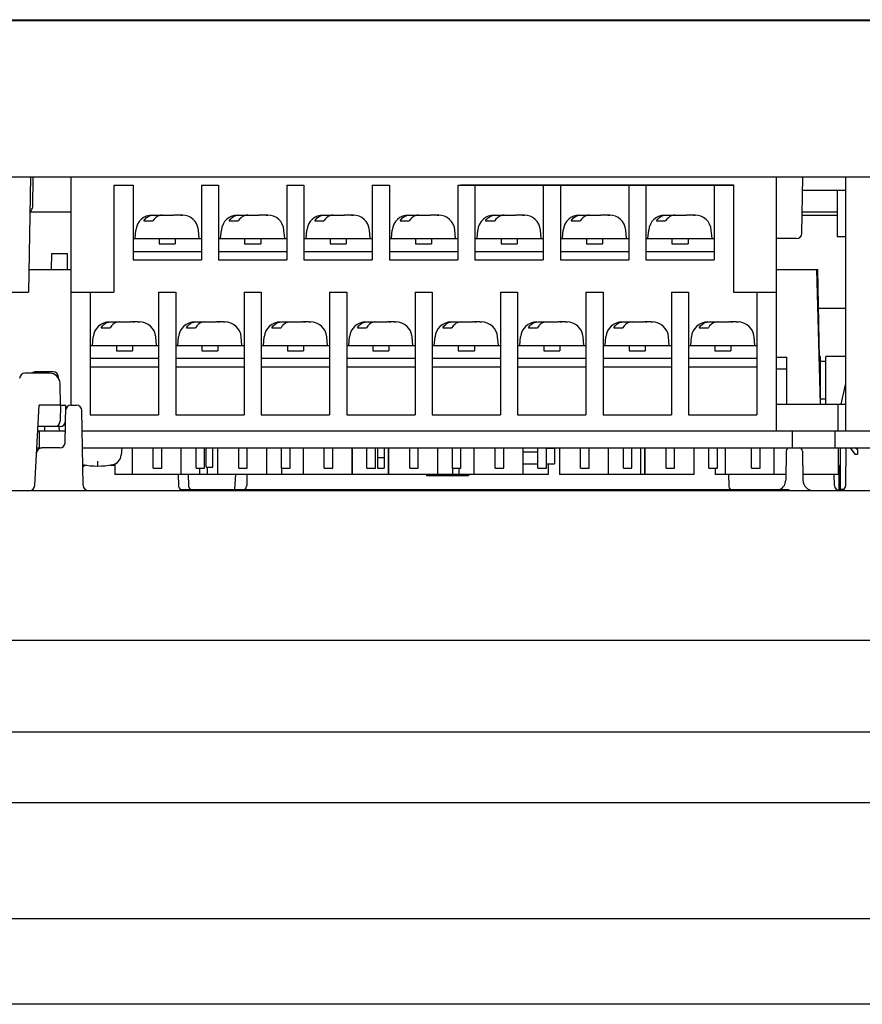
# Model space of a CAD drawing. Extents: x 31 to 410, y 34 to 287.
# Tile 9 of 34: x 98 to 106, y 88 to 97. Entities that reach past the tile are written whole.
import ezdxf

# ---------------------------------------------------------------- set-up
doc = ezdxf.new("R2010")
doc.units = 0
doc.header["$LTSCALE"] = 23.1
doc.layers.get('0').update_dxf_attribs({"linetype": 'CONTINUOUS'})
for name, color, linetype in [('ALL_AXIS', 7, 'CONTINUOUS'), ('ALL_CURVE', 7, 'CONTINUOUS'), ('ALL_FEATURES', 7, 'CONTINUOUS')]:
    doc.layers.add(name, color=color, linetype=linetype)

msp = doc.modelspace()

# ---------------------------------------------------------------- linework, layer by layer
at = {"color": 7, "linetype": 'CONTINUOUS'}
for p, q in [((105.1103, 93.6987), (105.7603, 93.6987)), ((105.6913, 93.4487), (105.6913, 93.6987)), ((99.0817, 93.2887), (99.0817, 93.0387)), ((99.5389, 93.2887), (99.5389, 93.0387)), ((99.8817, 93.2887), (99.8817, 93.0387)), ((100.3389, 93.2887), (100.3389, 93.0387)), ((100.6817, 93.2887), (100.6817, 93.0387)), ((101.1389, 93.2887), (101.1389, 93.0387)), ((101.1405, 93.2887), (101.1405, 93.0387)), ((101.4778, 93.2887), (101.4778, 93.0387)), ((101.4817, 93.2887), (101.4817, 93.0387)), ((101.9389, 93.2887), (101.9389, 93.0387)), ((102.2817, 93.2887), (102.2817, 93.0387)), ((102.7389, 93.2887), (102.7389, 93.0387)), ((103.0817, 93.2887), (103.0817, 93.0387)), ((103.5389, 93.2887), (103.5389, 93.0387)), ((103.8405, 93.2887), (103.8405, 93.0387)), ((103.8786, 93.2887), (103.8786, 93.0387)), ((103.8817, 93.2887), (103.8817, 93.0387)), ((104.3389, 93.2887), (104.3389, 93.0387)), ((104.6317, 93.2887), (104.6317, 93.0387)), ((105.0889, 93.2887), (105.0889, 93.0387)), ((105.6913, 93.2887), (105.6913, 93.0387)), ((105.8617, 93.2797), (105.85, 93.2887)), ((105.8733, 93.2718), (105.8617, 93.2797)), ((105.8733, 93.2718), (105.8733, 93.2887)), ((98.9198, 93.1415), (98.9198, 93.0387)), ((102.9753, 93.1387), (102.9753, 93.0387)), ((101.1389, 93.0387), (98.9198, 93.0387)), ((99.7119, 93.0987), (99.7119, 93.0387)), ((99.7841, 93.1087), (99.7841, 93.0387)), ((100.4801, 93.0987), (100.4801, 93.0387)), ((102.9753, 93.0387), (101.1405, 93.0387)), ((102.0803, 93.0987), (102.0803, 93.0387)), ((102.1403, 93.0987), (102.1403, 93.0387)), ((103.8786, 93.0387), (103.0817, 93.0387)), ((104.3389, 93.0387), (103.8817, 93.0387)), ((104.5403, 93.0987), (104.5403, 93.0387)), ((105.201, 93.0387), (104.5403, 93.0387)), ((105.6913, 93.0387), (105.3597, 93.0387))]:
    msp.add_line(p, q, dxfattribs=at)
at = {"layer": 'ALL_AXIS', "color": 7, "linetype": 'CONTINUOUS'}
for p, q in [((98.5103, 93.6887), (98.5103, 95.8287)), ((105.1103, 95.8287), (105.1103, 93.4487)), ((98.9103, 95.7487), (98.9103, 95.6487)), ((98.9103, 95.7487), (99.0903, 95.7487)), ((99.7303, 95.7487), (99.8903, 95.7487)), ((99.8903, 95.7487), (99.8903, 95.0487)), ((100.5303, 95.7487), (100.5303, 95.0487)), ((100.5303, 95.7487), (100.6903, 95.7487)), ((100.6903, 95.7487), (100.6903, 95.0487)), ((101.3303, 95.7487), (101.3303, 95.0487)), ((101.3303, 95.7487), (101.4903, 95.7487)), ((101.4903, 95.7487), (101.4903, 95.0487)), ((102.1303, 95.7487), (102.1303, 95.0487)), ((102.1303, 95.7487), (102.1603, 95.7487)), ((102.2903, 95.7487), (102.2903, 95.0487)), ((102.9303, 95.7487), (102.9303, 95.0487)), ((103.0903, 95.7487), (103.0903, 95.0487)), ((103.7303, 95.7487), (103.7303, 95.0487)), ((103.8903, 95.7487), (103.8903, 95.0487)), ((104.5303, 95.7487), (104.5303, 95.0487)), ((104.7103, 95.7487), (104.7103, 94.7487)), ((99.8903, 95.0487), (100.5303, 95.0487)), ((100.6903, 95.0487), (101.3303, 95.0487)), ((101.4903, 95.0487), (102.1303, 95.0487)), ((102.2903, 95.0487), (102.9303, 95.0487)), ((103.0903, 95.0487), (103.7303, 95.0487)), ((103.8903, 95.0487), (104.5303, 95.0487)), ((98.5103, 94.7487), (98.6903, 94.7487)), ((99.3303, 94.7487), (99.4903, 94.7487)), ((99.4903, 94.7487), (99.4903, 93.5987)), ((100.1303, 94.7487), (100.1303, 93.5987)), ((100.1303, 94.7487), (100.2903, 94.7487)), ((100.2903, 94.7487), (100.2903, 93.5987)), ((100.9303, 94.7487), (100.9303, 93.5987)), ((100.9303, 94.7487), (101.0903, 94.7487)), ((101.0903, 94.7487), (101.0903, 93.5987)), ((101.7303, 94.7487), (101.7303, 93.5987)), ((101.7303, 94.7487), (101.8903, 94.7487)), ((101.8903, 94.7487), (101.8903, 93.5987)), ((102.5303, 94.7487), (102.5303, 93.5987)), ((102.5303, 94.7487), (102.6903, 94.7487)), ((102.6903, 94.7487), (102.6903, 93.5987)), ((103.3303, 94.7487), (103.3303, 93.5987)), ((103.3303, 94.7487), (103.4903, 94.7487)), ((103.4903, 94.7487), (103.4903, 93.5987)), ((104.1303, 94.7487), (104.1303, 93.5987)), ((104.1303, 94.7487), (104.2903, 94.7487)), ((104.2903, 94.7487), (104.2903, 93.5987)), ((104.9303, 94.7487), (104.9303, 93.5987)), ((104.9303, 94.7487), (105.1103, 94.7487)), ((99.4903, 94.0487), (100.1303, 94.0487)), ((100.2903, 94.0487), (100.9303, 94.0487)), ((101.0903, 94.0487), (101.7303, 94.0487)), ((101.8903, 94.0487), (102.5303, 94.0487)), ((102.6903, 94.0487), (103.3303, 94.0487)), ((103.4903, 94.0487), (104.1303, 94.0487)), ((104.2903, 94.0487), (104.9303, 94.0487)), ((99.4903, 93.5987), (100.1303, 93.5987)), ((100.2903, 93.5987), (100.9303, 93.5987)), ((101.0903, 93.5987), (101.7303, 93.5987)), ((101.8903, 93.5987), (102.5303, 93.5987)), ((102.6903, 93.5987), (103.3303, 93.5987)), ((103.4903, 93.5987), (104.1303, 93.5987)), ((104.2903, 93.5987), (104.9303, 93.5987)), ((98.1978, 93.4487), (98.4561, 93.4487)), ((98.2103, 93.4487), (98.2103, 93.2887)), ((98.6145, 93.4487), (108.3701, 93.4487)), ((105.2603, 93.4487), (105.2603, 93.2887)), ((105.6603, 93.4487), (105.6603, 93.2887)), ((98.1894, 93.2887), (98.2368, 93.2887)), ((98.6173, 93.2887), (108.3673, 93.2887)), ((98.9853, 93.2887), (98.9795, 93.222)), ((105.8033, 93.2887), (105.8483, 93.2287))]:
    msp.add_line(p, q, dxfattribs=at)
at = {"layer": 'ALL_AXIS', "color": 3, "linetype": 'CONTINUOUS'}
for p, q in [((105.5066, 94.5987), (105.7603, 94.5987)), ((105.5763, 94.0987), (105.5263, 94.0987)), ((105.5263, 93.7487), (105.5763, 93.7487))]:
    msp.add_line(p, q, dxfattribs=at)
at = {"layer": 'ALL_AXIS', "color": 7, "linetype": 'CONTINUOUS'}
for centre, radius, start, end in [((98.8799, 93.2307), 0.1, 281.49274, 355), ((98.7603, 93.8187), 0.7, 258.50726, 281.49274)]:
    msp.add_arc(centre, radius, start, end, dxfattribs=at)
at = {"layer": 'ALL_CURVE', "color": 40, "linetype": 'CONTINUOUS'}
msp.add_line((98.7603, 93.1187), (98.7603, 93.1651), dxfattribs=at)
for centre, radius, start, end in [((98.7603, 93.8187), 0.7, 258.50726, 281.49274), ((98.8799, 93.2307), 0.1, 281.49274, 318.98493)]:
    msp.add_arc(centre, radius, start, end, dxfattribs=at)
at = {"layer": 'ALL_FEATURES', "color": 7, "linetype": 'CONTINUOUS'}
for p, q in [((113.3803, 97.2887), (63.2803, 97.2887)), ((91.5582, 97.2987), (109.3958, 97.2987)), ((63.0703, 95.8287), (113.5903, 95.8287)), ((98.1317, 95.8287), (98.1128, 94.7487)), ((98.1512, 95.5478), (98.1561, 95.8287)), ((105.3506, 95.2978), (105.3599, 95.8287)), ((105.7603, 95.8287), (105.7603, 93.4487)), ((98.9103, 95.7487), (99.0903, 95.7487)), ((99.0903, 95.7487), (99.0903, 95.0487)), ((99.7303, 95.7487), (99.7303, 95.0487)), ((102.1603, 95.7537), (102.1603, 95.7487)), ((102.1603, 95.7537), (104.7103, 95.7537)), ((102.1603, 95.7487), (104.7103, 95.7487)), ((104.7103, 95.7537), (104.7103, 95.7487)), ((98.9103, 95.6487), (98.9103, 94.7487)), ((105.7603, 95.6987), (105.3576, 95.6987)), ((105.6803, 95.6987), (105.6803, 95.2687)), ((98.1259, 95.4987), (98.5103, 95.4987)), ((99.2787, 95.4687), (99.3349, 95.4687)), ((99.3349, 95.4687), (99.3349, 95.4638)), ((99.3349, 95.4672), (99.3418, 95.4683)), ((99.3418, 95.4683), (99.3503, 95.4687)), ((99.3503, 95.4687), (99.4704, 95.4687)), ((99.4857, 95.4687), (99.4857, 95.467)), ((99.5364, 95.4687), (99.4857, 95.4687)), ((99.5363, 95.4677), (99.5203, 95.4687)), ((99.5533, 95.467), (99.5363, 95.4677)), ((99.5484, 95.4687), (99.55, 95.4687)), ((100.0787, 95.4687), (100.1349, 95.4687)), ((100.1349, 95.4687), (100.1349, 95.4638)), ((100.1349, 95.4672), (100.1418, 95.4683)), ((100.1418, 95.4683), (100.1503, 95.4687)), ((100.1503, 95.4687), (100.2704, 95.4687)), ((100.2857, 95.4687), (100.2857, 95.467)), ((100.3364, 95.4687), (100.2857, 95.4687)), ((100.3363, 95.4677), (100.3203, 95.4687)), ((100.3533, 95.467), (100.3363, 95.4677)), ((100.3484, 95.4687), (100.35, 95.4687)), ((100.8787, 95.4687), (100.9349, 95.4687)), ((100.9349, 95.4687), (100.9349, 95.4638)), ((100.9349, 95.4672), (100.9418, 95.4683)), ((100.9418, 95.4683), (100.9503, 95.4687)), ((100.9503, 95.4687), (101.0704, 95.4687)), ((101.0857, 95.4687), (101.0857, 95.467)), ((101.1364, 95.4687), (101.0857, 95.4687)), ((101.1363, 95.4677), (101.1203, 95.4687)), ((101.1533, 95.467), (101.1363, 95.4677)), ((101.1484, 95.4687), (101.15, 95.4687)), ((101.6787, 95.4687), (101.7349, 95.4687)), ((101.7349, 95.4687), (101.7349, 95.4638)), ((101.7349, 95.4672), (101.7418, 95.4683)), ((101.7418, 95.4683), (101.7503, 95.4687)), ((101.7503, 95.4687), (101.8704, 95.4687)), ((101.8857, 95.4687), (101.8857, 95.467)), ((101.9364, 95.4687), (101.8857, 95.4687)), ((101.9363, 95.4677), (101.9203, 95.4687)), ((101.9533, 95.467), (101.9363, 95.4677)), ((101.9484, 95.4687), (101.95, 95.4687)), ((102.4787, 95.4687), (102.5349, 95.4687)), ((102.5349, 95.4687), (102.5349, 95.4638)), ((102.5349, 95.4672), (102.5418, 95.4683)), ((102.5418, 95.4683), (102.5503, 95.4687)), ((102.5503, 95.4687), (102.6704, 95.4687)), ((102.6857, 95.4687), (102.6857, 95.467)), ((102.7364, 95.4687), (102.6857, 95.4687)), ((102.7363, 95.4677), (102.7203, 95.4687)), ((102.7533, 95.467), (102.7363, 95.4677)), ((102.7484, 95.4687), (102.75, 95.4687)), ((103.2787, 95.4687), (103.3349, 95.4687)), ((103.3349, 95.4687), (103.3349, 95.4638)), ((103.3349, 95.4672), (103.3418, 95.4683)), ((103.3418, 95.4683), (103.3503, 95.4687)), ((103.3503, 95.4687), (103.4704, 95.4687)), ((103.4857, 95.4687), (103.4857, 95.467)), ((103.5364, 95.4687), (103.4857, 95.4687)), ((103.5363, 95.4677), (103.5203, 95.4687)), ((103.5533, 95.467), (103.5363, 95.4677)), ((103.5484, 95.4687), (103.55, 95.4687)), ((104.0787, 95.4687), (104.1349, 95.4687)), ((104.1349, 95.4687), (104.1349, 95.4638)), ((104.1349, 95.4672), (104.1418, 95.4683)), ((104.1418, 95.4683), (104.1503, 95.4687)), ((104.1503, 95.4687), (104.2704, 95.4687)), ((104.2857, 95.4687), (104.2857, 95.467)), ((104.3364, 95.4687), (104.2857, 95.4687)), ((104.3363, 95.4677), (104.3203, 95.4687)), ((104.3533, 95.467), (104.3363, 95.4677)), ((104.3484, 95.4687), (104.35, 95.4687)), ((105.3541, 95.4987), (105.6803, 95.4987)), ((99.1908, 95.4137), (99.2756, 95.4137)), ((99.9908, 95.4137), (100.0756, 95.4137)), ((100.7908, 95.4137), (100.8756, 95.4137)), ((101.5908, 95.4137), (101.6756, 95.4137)), ((102.3908, 95.4137), (102.4756, 95.4137)), ((103.1908, 95.4137), (103.2756, 95.4137)), ((103.9908, 95.4137), (104.0756, 95.4137)), ((99.0903, 95.2487), (99.7303, 95.2487)), ((99.1103, 95.2487), (99.1173, 95.3281)), ((99.3353, 95.2487), (99.3353, 95.1987)), ((99.4853, 95.2487), (99.4853, 95.1987)), ((99.7103, 95.2487), (99.7034, 95.3281)), ((99.8903, 95.2487), (100.5303, 95.2487)), ((99.9103, 95.2487), (99.9173, 95.3281)), ((100.1353, 95.2487), (100.1353, 95.1987)), ((100.2853, 95.2487), (100.2853, 95.1987)), ((100.5103, 95.2487), (100.5034, 95.3281)), ((100.6903, 95.2487), (101.3303, 95.2487)), ((100.7103, 95.2487), (100.7173, 95.3281)), ((100.9353, 95.2487), (100.9353, 95.1987)), ((101.0853, 95.2487), (101.0853, 95.1987)), ((101.3103, 95.2487), (101.3034, 95.3281)), ((101.4903, 95.2487), (102.1303, 95.2487)), ((101.5103, 95.2487), (101.5173, 95.3281)), ((101.7353, 95.2487), (101.7353, 95.1987)), ((101.8853, 95.2487), (101.8853, 95.1987)), ((102.1103, 95.2487), (102.1034, 95.3281)), ((102.2903, 95.2487), (102.9303, 95.2487)), ((102.3103, 95.2487), (102.3173, 95.3281)), ((102.5353, 95.2487), (102.5353, 95.1987)), ((102.6853, 95.2487), (102.6853, 95.1987)), ((102.9103, 95.2487), (102.9034, 95.3281)), ((103.0903, 95.2487), (103.7303, 95.2487)), ((103.1103, 95.2487), (103.1173, 95.3281)), ((103.3353, 95.2487), (103.3353, 95.1987)), ((103.4853, 95.2487), (103.4853, 95.1987)), ((103.7103, 95.2487), (103.7034, 95.3281)), ((103.8903, 95.2487), (104.5303, 95.2487)), ((103.9103, 95.2487), (103.9173, 95.3281)), ((104.1353, 95.2487), (104.1353, 95.1987)), ((104.2853, 95.2487), (104.2853, 95.1987)), ((104.5103, 95.2487), (104.5034, 95.3281)), ((105.3006, 95.2487), (105.1103, 95.2487)), ((105.6803, 95.2687), (105.7603, 95.2687)), ((99.3353, 95.1987), (99.4853, 95.1987)), ((100.1353, 95.1987), (100.2853, 95.1987)), ((100.9353, 95.1987), (101.0853, 95.1987)), ((101.7353, 95.1987), (101.8853, 95.1987)), ((102.5353, 95.1987), (102.6853, 95.1987)), ((103.3353, 95.1987), (103.4853, 95.1987)), ((104.1353, 95.1987), (104.2853, 95.1987)), ((98.3279, 95.1087), (98.3253, 94.9587)), ((98.3279, 95.1087), (98.4727, 95.1087)), ((98.4727, 95.1087), (98.4753, 94.9587)), ((99.0903, 95.1287), (99.7303, 95.1287)), ((99.8903, 95.1287), (100.5303, 95.1287)), ((100.6903, 95.1287), (101.3303, 95.1287)), ((101.4903, 95.1287), (102.1303, 95.1287)), ((102.2903, 95.1287), (102.9303, 95.1287)), ((103.0903, 95.1287), (103.7303, 95.1287)), ((103.8903, 95.1287), (104.5303, 95.1287)), ((99.0903, 95.0487), (99.7303, 95.0487)), ((98.1165, 94.9587), (98.5103, 94.9587)), ((105.1103, 94.9587), (105.5003, 94.9587)), ((105.5246, 93.6987), (105.4916, 94.9587)), ((105.5178, 93.9587), (105.5003, 94.9587)), ((96.6879, 94.7487), (98.1128, 94.7487)), ((98.5103, 94.7487), (98.9103, 94.7487)), ((98.6903, 94.7487), (98.6903, 93.5987)), ((99.3303, 94.7487), (99.3303, 93.5987)), ((104.7103, 94.7487), (104.9303, 94.7487)), ((98.7908, 94.4137), (98.8756, 94.4137)), ((98.8787, 94.4687), (98.9349, 94.4687)), ((98.9349, 94.4687), (98.9349, 94.4638)), ((98.9349, 94.4672), (98.9418, 94.4683)), ((98.9418, 94.4683), (98.9503, 94.4687)), ((98.9503, 94.4687), (99.0704, 94.4687)), ((99.0857, 94.4687), (99.0857, 94.467)), ((99.1364, 94.4687), (99.0857, 94.4687)), ((99.1363, 94.4677), (99.1203, 94.4687)), ((99.1533, 94.467), (99.1363, 94.4677)), ((99.1484, 94.4687), (99.15, 94.4687)), ((99.5908, 94.4137), (99.6756, 94.4137)), ((99.6787, 94.4687), (99.7349, 94.4687)), ((99.7349, 94.4687), (99.7349, 94.4638)), ((99.7349, 94.4672), (99.7418, 94.4683)), ((99.7418, 94.4683), (99.7503, 94.4687)), ((99.7503, 94.4687), (99.8704, 94.4687)), ((99.8857, 94.4687), (99.8857, 94.467)), ((99.9364, 94.4687), (99.8857, 94.4687)), ((99.9363, 94.4677), (99.9203, 94.4687)), ((99.9533, 94.467), (99.9363, 94.4677)), ((99.9484, 94.4687), (99.95, 94.4687)), ((100.3908, 94.4137), (100.4756, 94.4137)), ((100.4787, 94.4687), (100.5349, 94.4687)), ((100.5349, 94.4687), (100.5349, 94.4638)), ((100.5349, 94.4672), (100.5418, 94.4683)), ((100.5418, 94.4683), (100.5503, 94.4687)), ((100.5503, 94.4687), (100.6704, 94.4687)), ((100.6857, 94.4687), (100.6857, 94.467)), ((100.7364, 94.4687), (100.6857, 94.4687)), ((100.7363, 94.4677), (100.7203, 94.4687)), ((100.7533, 94.467), (100.7363, 94.4677)), ((100.7484, 94.4687), (100.75, 94.4687)), ((101.1908, 94.4137), (101.2756, 94.4137)), ((101.2787, 94.4687), (101.3349, 94.4687)), ((101.3349, 94.4687), (101.3349, 94.4638)), ((101.3349, 94.4672), (101.3418, 94.4683)), ((101.3418, 94.4683), (101.3503, 94.4687)), ((101.3503, 94.4687), (101.4704, 94.4687)), ((101.4857, 94.4687), (101.4857, 94.467)), ((101.5364, 94.4687), (101.4857, 94.4687)), ((101.5363, 94.4677), (101.5203, 94.4687)), ((101.5533, 94.467), (101.5363, 94.4677)), ((101.5484, 94.4687), (101.55, 94.4687)), ((101.9908, 94.4137), (102.0756, 94.4137)), ((102.0787, 94.4687), (102.1349, 94.4687)), ((102.1349, 94.4687), (102.1349, 94.4638)), ((102.1349, 94.4672), (102.1418, 94.4683)), ((102.1418, 94.4683), (102.1503, 94.4687)), ((102.1503, 94.4687), (102.2704, 94.4687)), ((102.2857, 94.4687), (102.2857, 94.467)), ((102.3364, 94.4687), (102.2857, 94.4687)), ((102.3363, 94.4677), (102.3203, 94.4687)), ((102.3533, 94.467), (102.3363, 94.4677)), ((102.3484, 94.4687), (102.35, 94.4687)), ((102.7908, 94.4137), (102.8756, 94.4137)), ((102.8787, 94.4687), (102.9349, 94.4687)), ((102.9349, 94.4687), (102.9349, 94.4638)), ((102.9349, 94.4672), (102.9418, 94.4683)), ((102.9418, 94.4683), (102.9503, 94.4687)), ((102.9503, 94.4687), (103.0704, 94.4687)), ((103.0857, 94.4687), (103.0857, 94.467)), ((103.1364, 94.4687), (103.0857, 94.4687)), ((103.1363, 94.4677), (103.1203, 94.4687)), ((103.1533, 94.467), (103.1363, 94.4677)), ((103.1484, 94.4687), (103.15, 94.4687)), ((103.5908, 94.4137), (103.6756, 94.4137)), ((103.6787, 94.4687), (103.7349, 94.4687)), ((103.7349, 94.4687), (103.7349, 94.4638)), ((103.7349, 94.4672), (103.7418, 94.4683)), ((103.7418, 94.4683), (103.7503, 94.4687)), ((103.7503, 94.4687), (103.8704, 94.4687)), ((103.8857, 94.4687), (103.8857, 94.467)), ((103.9364, 94.4687), (103.8857, 94.4687)), ((103.9363, 94.4677), (103.9203, 94.4687)), ((103.9533, 94.467), (103.9363, 94.4677)), ((103.9484, 94.4687), (103.95, 94.4687)), ((104.3908, 94.4137), (104.4756, 94.4137)), ((104.4787, 94.4687), (104.5349, 94.4687)), ((104.5349, 94.4687), (104.5349, 94.4638)), ((104.5349, 94.4672), (104.5418, 94.4683)), ((104.5418, 94.4683), (104.5503, 94.4687)), ((104.5503, 94.4687), (104.6704, 94.4687)), ((104.6857, 94.4687), (104.6857, 94.467)), ((104.7364, 94.4687), (104.6857, 94.4687)), ((104.7363, 94.4677), (104.7203, 94.4687)), ((104.7533, 94.467), (104.7363, 94.4677)), ((104.7484, 94.4687), (104.75, 94.4687)), ((98.7103, 94.2487), (98.7173, 94.3281)), ((99.3103, 94.2487), (99.3034, 94.3281)), ((99.5103, 94.2487), (99.5173, 94.3281)), ((100.1103, 94.2487), (100.1034, 94.3281)), ((100.3103, 94.2487), (100.3173, 94.3281)), ((100.9103, 94.2487), (100.9034, 94.3281)), ((101.1103, 94.2487), (101.1173, 94.3281)), ((101.7103, 94.2487), (101.7034, 94.3281)), ((101.9103, 94.2487), (101.9173, 94.3281)), ((102.5103, 94.2487), (102.5034, 94.3281)), ((102.7103, 94.2487), (102.7173, 94.3281)), ((103.3103, 94.2487), (103.3034, 94.3281)), ((103.5103, 94.2487), (103.5173, 94.3281)), ((104.1103, 94.2487), (104.1034, 94.3281)), ((104.3103, 94.2487), (104.3173, 94.3281)), ((104.9103, 94.2487), (104.9034, 94.3281)), ((98.6903, 94.2487), (99.3303, 94.2487)), ((98.9353, 94.2487), (98.9353, 94.1987)), ((99.0853, 94.2487), (99.0853, 94.1987)), ((99.4903, 94.2487), (100.1303, 94.2487)), ((99.7353, 94.2487), (99.7353, 94.1987)), ((99.8853, 94.2487), (99.8853, 94.1987)), ((100.2903, 94.2487), (100.9303, 94.2487)), ((100.5353, 94.2487), (100.5353, 94.1987)), ((100.6853, 94.2487), (100.6853, 94.1987)), ((101.0903, 94.2487), (101.7303, 94.2487)), ((101.3353, 94.2487), (101.3353, 94.1987)), ((101.4853, 94.2487), (101.4853, 94.1987)), ((101.8903, 94.2487), (102.5303, 94.2487)), ((102.1353, 94.2487), (102.1353, 94.1987)), ((102.2853, 94.2487), (102.2853, 94.1987)), ((102.6903, 94.2487), (103.3303, 94.2487)), ((102.9353, 94.2487), (102.9353, 94.1987)), ((103.0853, 94.2487), (103.0853, 94.1987)), ((103.4903, 94.2487), (104.1303, 94.2487)), ((103.7353, 94.2487), (103.7353, 94.1987)), ((103.8853, 94.2487), (103.8853, 94.1987)), ((104.2903, 94.2487), (104.9303, 94.2487)), ((104.5353, 94.2487), (104.5353, 94.1987)), ((104.6853, 94.2487), (104.6853, 94.1987)), ((98.9353, 94.1987), (99.0853, 94.1987)), ((99.7353, 94.1987), (99.8853, 94.1987)), ((100.5353, 94.1987), (100.6853, 94.1987)), ((101.3353, 94.1987), (101.4853, 94.1987)), ((102.1353, 94.1987), (102.2853, 94.1987)), ((102.9353, 94.1987), (103.0853, 94.1987)), ((103.7353, 94.1987), (103.8853, 94.1987)), ((104.5353, 94.1987), (104.6853, 94.1987)), ((105.1103, 94.1387), (105.2103, 94.1387)), ((105.2103, 93.6987), (105.2103, 94.1387)), ((105.5263, 94.1437), (105.5146, 94.1437)), ((105.5263, 93.6987), (105.5263, 94.1437)), ((105.5763, 93.6987), (105.5763, 94.1437)), ((105.7603, 94.1437), (105.5763, 94.1437)), ((98.6903, 94.1287), (99.3303, 94.1287)), ((98.6903, 94.0487), (99.3303, 94.0487)), ((99.4903, 94.1287), (100.1303, 94.1287)), ((100.2903, 94.1287), (100.9303, 94.1287)), ((101.0903, 94.1287), (101.7303, 94.1287)), ((101.8903, 94.1287), (102.5303, 94.1287)), ((102.6903, 94.1287), (103.3303, 94.1287)), ((103.4903, 94.1287), (104.1303, 94.1287)), ((104.2903, 94.1287), (104.9303, 94.1287)), ((98.3068, 93.9887), (98.0787, 93.9887)), ((98.3418, 94.0018), (98.1789, 94.0018)), ((98.392, 93.94), (98.3918, 93.9527)), ((105.1103, 94.0287), (105.2103, 94.0287)), ((98.4103, 93.6887), (98.4068, 93.8904)), ((105.7183, 93.6987), (105.7603, 93.8803)), ((98.1709, 92.9361), (98.2103, 93.6887)), ((98.3603, 93.6887), (98.2103, 93.6887)), ((98.4103, 93.6887), (98.4077, 93.5378)), ((98.4103, 93.6887), (98.4603, 93.6887)), ((98.4542, 93.3378), (98.4603, 93.6887)), ((98.5095, 93.6887), (98.5612, 93.6887)), ((98.6234, 92.9378), (98.6112, 93.6396)), ((98.6903, 93.5987), (99.3303, 93.5987)), ((98.4077, 93.4887), (98.1998, 93.4887)), ((98.2645, 93.4487), (98.2638, 93.4887)), ((98.4006, 93.4487), (98.3999, 93.4885)), ((98.4042, 93.2887), (98.2368, 93.2887)), ((99.2803, 93.0987), (99.2803, 93.2887)), ((99.3603, 93.0987), (99.3603, 93.2887)), ((99.6803, 93.0987), (99.6803, 93.2887)), ((99.7603, 93.0987), (99.7603, 93.2887)), ((99.7743, 93.1087), (99.7743, 93.2887)), ((99.8383, 93.1087), (99.8383, 93.2887)), ((100.0803, 93.0987), (100.0803, 93.2887)), ((100.1603, 93.0987), (100.1603, 93.2887)), ((100.4803, 93.0987), (100.4803, 93.2887)), ((100.5603, 93.0987), (100.5603, 93.2887)), ((100.8803, 93.0987), (100.8803, 93.2887)), ((100.9603, 93.0987), (100.9603, 93.2887)), ((101.2803, 93.0987), (101.2803, 93.2887)), ((101.3603, 93.0987), (101.3603, 93.2887)), ((101.3803, 93.2887), (101.3803, 93.0987)), ((101.4403, 93.2887), (101.4403, 93.0987)), ((101.6803, 93.0987), (101.6803, 93.2887)), ((101.7603, 93.0987), (101.7603, 93.2887)), ((102.0803, 93.0987), (102.0803, 93.2887)), ((102.1603, 93.0987), (102.1603, 93.2887)), ((102.4803, 93.0987), (102.4803, 93.2887)), ((102.5603, 93.0987), (102.5603, 93.2887)), ((102.7403, 93.2887), (102.7403, 93.0987)), ((102.8803, 93.2487), (102.7403, 93.2487)), ((102.8803, 93.0987), (102.8803, 93.2887)), ((102.9603, 93.0987), (102.9603, 93.2887)), ((102.9603, 93.2877), (103.0353, 93.2877)), ((103.0353, 93.2877), (103.0353, 93.1387)), ((103.2803, 93.0987), (103.2803, 93.2887)), ((103.3603, 93.0987), (103.3603, 93.2887)), ((103.6803, 93.0987), (103.6803, 93.2887)), ((103.7603, 93.0987), (103.7603, 93.2887)), ((104.0803, 93.0987), (104.0803, 93.2887)), ((104.1603, 93.0987), (104.1603, 93.2887)), ((104.4803, 93.0987), (104.4803, 93.2887)), ((104.5603, 93.0987), (104.5603, 93.2887)), ((104.8803, 93.0987), (104.8803, 93.2887)), ((104.9603, 93.0987), (104.9603, 93.2887)), ((105.2048, 93.2592), (105.2001, 92.9869)), ((105.3558, 93.2592), (105.3606, 92.9869)), ((105.7103, 93.2887), (105.7103, 92.8887)), ((105.7612, 92.9378), (105.7673, 93.2887)), ((105.8483, 93.2287), (105.8733, 93.2287)), ((105.8733, 93.2718), (105.8733, 93.2287)), ((98.6201, 93.1287), (98.6448, 93.1287)), ((98.8759, 93.1287), (98.9198, 93.1287)), ((101.3803, 93.1987), (101.4403, 93.1987)), ((102.7403, 93.1387), (102.8803, 93.1387)), ((102.9603, 93.1387), (103.0353, 93.1387)), ((105.7003, 93.1237), (105.6913, 93.1237)), ((105.7003, 92.8887), (105.7003, 93.1237)), ((99.2803, 93.0987), (99.3603, 93.0987)), ((99.5138, 93.0388), (99.5156, 92.9378)), ((99.6077, 93.0387), (99.6095, 92.9378)), ((99.6803, 93.0987), (99.7603, 93.0987)), ((99.7743, 93.1087), (99.8383, 93.1087)), ((100.0441, 92.8987), (100.0514, 93.0387)), ((100.0803, 93.0987), (100.1603, 93.0987)), ((100.156, 93.0387), (100.1542, 92.9378)), ((100.4803, 93.0987), (100.5603, 93.0987)), ((100.8803, 93.0987), (100.9603, 93.0987)), ((101.2803, 93.0987), (101.3603, 93.0987)), ((101.3803, 93.0987), (101.4403, 93.0987)), ((101.6803, 93.0987), (101.7603, 93.0987)), ((101.8403, 93.0287), (101.8403, 93.0387)), ((102.0803, 93.0987), (102.1603, 93.0987)), ((102.2303, 93.0387), (102.2303, 93.0287)), ((102.4803, 93.0987), (102.5603, 93.0987)), ((102.8803, 93.0987), (102.9603, 93.0987)), ((103.2803, 93.0987), (103.3603, 93.0987)), ((103.6803, 93.0987), (103.7603, 93.0987)), ((104.0803, 93.0987), (104.1603, 93.0987)), ((104.4803, 93.0987), (104.5603, 93.0987)), ((104.6647, 93.0387), (104.6665, 92.9378)), ((104.8803, 93.0987), (104.9603, 93.0987)), ((105.6565, 92.9378), (105.6547, 93.0387)), ((102.2303, 93.0287), (101.8403, 93.0287)), ((92.9995, 92.8887), (108.6612, 92.8887)), ((99.5303, 92.8987), (99.5303, 92.8887)), ((99.5303, 92.8987), (105.2303, 92.8987)), ((105.2303, 92.8987), (105.2303, 92.8887)), ((105.7103, 92.9037), (105.7468, 92.9037)), ((105.7103, 92.8937), (105.7321, 92.8937)), ((85.5803, 91.4887), (111.5003, 91.4887)), ((87.6703, 90.6287), (111.5003, 90.6287)), ((88.2803, 89.9687), (110.7303, 89.9687)), ((110.7303, 88.8787), (88.2803, 88.8787)), ((111.5003, 88.0787), (65.1603, 88.0787))]:
    msp.add_line(p, q, dxfattribs=at)
at = {"layer": 'ALL_FEATURES', "color": 3, "linetype": 'CONTINUOUS'}
msp.add_line((105.3536, 95.4687), (105.6803, 95.4687), dxfattribs=at)
at = {"layer": 'ALL_FEATURES', "color": 7, "linetype": 'CONTINUOUS'}
for points in [[(99.1908, 95.4137), (99.2033, 95.4311), (99.2172, 95.4452), (99.2321, 95.4558), (99.2475, 95.4631), (99.2632, 95.4674), (99.2787, 95.4687)], [(99.3636, 95.4687), (99.3482, 95.4674), (99.3323, 95.4631), (99.3165, 95.4556), (99.3015, 95.4447), (99.2876, 95.4305), (99.2756, 95.4137)], [(99.4873, 95.467), (99.4789, 95.4683), (99.4704, 95.4687)], [(99.5203, 95.4687), (99.5038, 95.4677), (99.4873, 95.467)], [(99.5364, 95.4687), (99.5448, 95.4683), (99.5533, 95.467)], [(99.9908, 95.4137), (100.0033, 95.4311), (100.0172, 95.4452), (100.0321, 95.4558), (100.0475, 95.4631), (100.0632, 95.4674), (100.0787, 95.4687)], [(100.1636, 95.4687), (100.1482, 95.4674), (100.1323, 95.4631), (100.1165, 95.4556), (100.1015, 95.4447), (100.0876, 95.4305), (100.0756, 95.4137)], [(100.2873, 95.467), (100.2789, 95.4683), (100.2704, 95.4687)], [(100.3203, 95.4687), (100.3038, 95.4677), (100.2873, 95.467)], [(100.3364, 95.4687), (100.3448, 95.4683), (100.3533, 95.467)], [(100.7908, 95.4137), (100.8033, 95.4311), (100.8172, 95.4452), (100.8321, 95.4558), (100.8475, 95.4631), (100.8632, 95.4674), (100.8787, 95.4687)], [(100.9636, 95.4687), (100.9482, 95.4674), (100.9323, 95.4631), (100.9165, 95.4556), (100.9015, 95.4447), (100.8876, 95.4305), (100.8756, 95.4137)], [(101.0873, 95.467), (101.0789, 95.4683), (101.0704, 95.4687)], [(101.1203, 95.4687), (101.1038, 95.4677), (101.0873, 95.467)], [(101.1364, 95.4687), (101.1448, 95.4683), (101.1533, 95.467)], [(101.5908, 95.4137), (101.6033, 95.4311), (101.6172, 95.4452), (101.6321, 95.4558), (101.6475, 95.4631), (101.6632, 95.4674), (101.6787, 95.4687)], [(101.7636, 95.4687), (101.7482, 95.4674), (101.7323, 95.4631), (101.7165, 95.4556), (101.7015, 95.4447), (101.6876, 95.4305), (101.6756, 95.4137)], [(101.8873, 95.467), (101.8789, 95.4683), (101.8704, 95.4687)], [(101.9203, 95.4687), (101.9038, 95.4677), (101.8873, 95.467)], [(101.9364, 95.4687), (101.9448, 95.4683), (101.9533, 95.467)], [(102.3908, 95.4137), (102.4033, 95.4311), (102.4172, 95.4452), (102.4321, 95.4558), (102.4475, 95.4631), (102.4632, 95.4674), (102.4787, 95.4687)], [(102.5636, 95.4687), (102.5482, 95.4674), (102.5323, 95.4631), (102.5165, 95.4556), (102.5015, 95.4447), (102.4876, 95.4305), (102.4756, 95.4137)], [(102.6873, 95.467), (102.6789, 95.4683), (102.6704, 95.4687)], [(102.7203, 95.4687), (102.7038, 95.4677), (102.6873, 95.467)], [(102.7364, 95.4687), (102.7448, 95.4683), (102.7533, 95.467)], [(103.1908, 95.4137), (103.2033, 95.4311), (103.2172, 95.4452), (103.2321, 95.4558), (103.2475, 95.4631), (103.2632, 95.4674), (103.2787, 95.4687)], [(103.3636, 95.4687), (103.3482, 95.4674), (103.3323, 95.4631), (103.3165, 95.4556), (103.3015, 95.4447), (103.2876, 95.4305), (103.2756, 95.4137)], [(103.4873, 95.467), (103.4789, 95.4683), (103.4704, 95.4687)], [(103.5203, 95.4687), (103.5038, 95.4677), (103.4873, 95.467)], [(103.5364, 95.4687), (103.5448, 95.4683), (103.5533, 95.467)], [(103.9908, 95.4137), (104.0033, 95.4311), (104.0172, 95.4452), (104.0321, 95.4558), (104.0475, 95.4631), (104.0632, 95.4674), (104.0787, 95.4687)], [(104.1636, 95.4687), (104.1482, 95.4674), (104.1323, 95.4631), (104.1165, 95.4556), (104.1015, 95.4447), (104.0876, 95.4305), (104.0756, 95.4137)], [(104.2873, 95.467), (104.2789, 95.4683), (104.2704, 95.4687)], [(104.3203, 95.4687), (104.3038, 95.4677), (104.2873, 95.467)], [(104.3364, 95.4687), (104.3448, 95.4683), (104.3533, 95.467)], [(98.7908, 94.4137), (98.8033, 94.4311), (98.8172, 94.4452), (98.8321, 94.4558), (98.8475, 94.4631), (98.8632, 94.4674), (98.8787, 94.4687)], [(98.9636, 94.4687), (98.9482, 94.4674), (98.9323, 94.4631), (98.9165, 94.4556), (98.9015, 94.4447), (98.8876, 94.4305), (98.8756, 94.4137)], [(99.0873, 94.467), (99.0789, 94.4683), (99.0704, 94.4687)], [(99.1203, 94.4687), (99.1038, 94.4677), (99.0873, 94.467)], [(99.1364, 94.4687), (99.1448, 94.4683), (99.1533, 94.467)], [(99.5908, 94.4137), (99.6033, 94.4311), (99.6172, 94.4452), (99.6321, 94.4558), (99.6475, 94.4631), (99.6632, 94.4674), (99.6787, 94.4687)], [(99.7636, 94.4687), (99.7482, 94.4674), (99.7323, 94.4631), (99.7165, 94.4556), (99.7015, 94.4447), (99.6876, 94.4305), (99.6756, 94.4137)], [(99.8873, 94.467), (99.8789, 94.4683), (99.8704, 94.4687)], [(99.9203, 94.4687), (99.9038, 94.4677), (99.8873, 94.467)], [(99.9364, 94.4687), (99.9448, 94.4683), (99.9533, 94.467)], [(100.3908, 94.4137), (100.4033, 94.4311), (100.4172, 94.4452), (100.4321, 94.4558), (100.4475, 94.4631), (100.4632, 94.4674), (100.4787, 94.4687)], [(100.5636, 94.4687), (100.5482, 94.4674), (100.5323, 94.4631), (100.5165, 94.4556), (100.5015, 94.4447), (100.4876, 94.4305), (100.4756, 94.4137)], [(100.6873, 94.467), (100.6789, 94.4683), (100.6704, 94.4687)], [(100.7203, 94.4687), (100.7038, 94.4677), (100.6873, 94.467)], [(100.7364, 94.4687), (100.7448, 94.4683), (100.7533, 94.467)], [(101.1908, 94.4137), (101.2033, 94.4311), (101.2172, 94.4452), (101.2321, 94.4558), (101.2475, 94.4631), (101.2632, 94.4674), (101.2787, 94.4687)], [(101.3636, 94.4687), (101.3482, 94.4674), (101.3323, 94.4631), (101.3165, 94.4556), (101.3015, 94.4447), (101.2876, 94.4305), (101.2756, 94.4137)], [(101.4873, 94.467), (101.4789, 94.4683), (101.4704, 94.4687)], [(101.5203, 94.4687), (101.5038, 94.4677), (101.4873, 94.467)], [(101.5364, 94.4687), (101.5448, 94.4683), (101.5533, 94.467)], [(101.9908, 94.4137), (102.0033, 94.4311), (102.0172, 94.4452), (102.0321, 94.4558), (102.0475, 94.4631), (102.0632, 94.4674), (102.0787, 94.4687)], [(102.1636, 94.4687), (102.1482, 94.4674), (102.1323, 94.4631), (102.1165, 94.4556), (102.1015, 94.4447), (102.0876, 94.4305), (102.0756, 94.4137)], [(102.2873, 94.467), (102.2789, 94.4683), (102.2704, 94.4687)], [(102.3203, 94.4687), (102.3038, 94.4677), (102.2873, 94.467)], [(102.3364, 94.4687), (102.3448, 94.4683), (102.3533, 94.467)], [(102.7908, 94.4137), (102.8033, 94.4311), (102.8172, 94.4452), (102.8321, 94.4558), (102.8475, 94.4631), (102.8632, 94.4674), (102.8787, 94.4687)], [(102.9636, 94.4687), (102.9482, 94.4674), (102.9323, 94.4631), (102.9165, 94.4556), (102.9015, 94.4447), (102.8876, 94.4305), (102.8756, 94.4137)], [(103.0873, 94.467), (103.0789, 94.4683), (103.0704, 94.4687)], [(103.1203, 94.4687), (103.1038, 94.4677), (103.0873, 94.467)], [(103.1364, 94.4687), (103.1448, 94.4683), (103.1533, 94.467)], [(103.5908, 94.4137), (103.6033, 94.4311), (103.6172, 94.4452), (103.6321, 94.4558), (103.6475, 94.4631), (103.6632, 94.4674), (103.6787, 94.4687)], [(103.7636, 94.4687), (103.7482, 94.4674), (103.7323, 94.4631), (103.7165, 94.4556), (103.7015, 94.4447), (103.6876, 94.4305), (103.6756, 94.4137)], [(103.8873, 94.467), (103.8789, 94.4683), (103.8704, 94.4687)], [(103.9203, 94.4687), (103.9038, 94.4677), (103.8873, 94.467)], [(103.9364, 94.4687), (103.9448, 94.4683), (103.9533, 94.467)], [(104.3908, 94.4137), (104.4033, 94.4311), (104.4172, 94.4452), (104.4321, 94.4558), (104.4475, 94.4631), (104.4632, 94.4674), (104.4787, 94.4687)], [(104.5636, 94.4687), (104.5482, 94.4674), (104.5323, 94.4631), (104.5165, 94.4556), (104.5015, 94.4447), (104.4876, 94.4305), (104.4756, 94.4137)], [(104.6873, 94.467), (104.6789, 94.4683), (104.6704, 94.4687)], [(104.7203, 94.4687), (104.7038, 94.4677), (104.6873, 94.467)], [(104.7364, 94.4687), (104.7448, 94.4683), (104.7533, 94.467)], [(98.4103, 93.6887), (98.4079, 93.6888), (98.4008, 93.6888), (98.3897, 93.6889), (98.3758, 93.6888), (98.3603, 93.6887)]]:
    msp.add_lwpolyline(points, dxfattribs=at)
for centre, radius, start, end in [((98.1012, 95.5487), 0.05, 299.76066, 359), ((99.2707, 95.3147), 0.154, 90, 175), ((99.55, 95.3147), 0.154, 5, 90), ((100.0707, 95.3147), 0.154, 90, 175), ((100.35, 95.3147), 0.154, 5, 90), ((100.8707, 95.3147), 0.154, 90, 175), ((101.15, 95.3147), 0.154, 5, 90), ((101.6707, 95.3147), 0.154, 90, 175), ((101.95, 95.3147), 0.154, 5, 90), ((102.4707, 95.3147), 0.154, 90, 175), ((102.75, 95.3147), 0.154, 5, 90), ((103.2707, 95.3147), 0.154, 90, 175), ((103.55, 95.3147), 0.154, 5, 90), ((104.0707, 95.3147), 0.154, 90, 175), ((104.35, 95.3147), 0.154, 5, 90), ((105.3006, 95.2987), 0.05, 269.99945, 358.99998), ((98.8707, 94.3147), 0.154, 90, 175), ((99.15, 94.3147), 0.154, 5, 90), ((99.6707, 94.3147), 0.154, 90, 175), ((99.95, 94.3147), 0.154, 5, 90), ((100.4707, 94.3147), 0.154, 90, 175), ((100.75, 94.3147), 0.154, 5, 90), ((101.2707, 94.3147), 0.154, 90, 175), ((101.55, 94.3147), 0.154, 5, 90), ((102.0707, 94.3147), 0.154, 90, 175), ((102.35, 94.3147), 0.154, 5, 90), ((102.8707, 94.3147), 0.154, 90, 175), ((103.15, 94.3147), 0.154, 5, 90), ((103.6707, 94.3147), 0.154, 90, 175), ((103.95, 94.3147), 0.154, 5, 90), ((104.4707, 94.3147), 0.154, 90, 175), ((104.75, 94.3147), 0.154, 5, 90), ((98.0787, 93.9387), 0.05, 90, 179), ((98.1789, 93.9518), 0.05, 89.99832, 132.1822), ((98.3068, 93.8887), 0.1, 1.00587, 90), ((98.3418, 93.9518), 0.05, 1, 89.99835), ((98.5095, 93.6387), 0.05, 89.99998, 179), ((98.5612, 93.6387), 0.05, 1.00129, 90), ((98.3577, 93.5387), 0.05, 270, 359), ((98.4077, 93.5387), 0.05, 270, 359), ((98.4042, 93.3387), 0.05, 269.9983, 359.00172), ((98.2368, 93.2387), 0.05, 90, 177), ((105.2348, 93.2587), 0.03, 90, 179), ((105.3258, 93.2587), 0.03, 1, 90), ((98.6603, 93.0787), 0.05, 99.845, 143.56664), ((98.6734, 92.9387), 0.05, 181, 270), ((99.5656, 92.9387), 0.05, 181, 234.4), ((99.6595, 92.9387), 0.05, 181, 233.76615), ((100.1042, 92.9387), 0.05, 306.67524, 359), ((104.7164, 92.9387), 0.05, 181, 233.32476), ((105.1001, 92.9887), 0.1, 294.95045, 359), ((105.4606, 92.9887), 0.1, 181, 270), ((105.7064, 92.9387), 0.05, 181, 270), ((105.7112, 92.9387), 0.05, 270, 359), ((98.121, 92.9387), 0.05, 270.00003, 357)]:
    msp.add_arc(centre, radius, start, end, dxfattribs=at)

doc.saveas('drawing.dxf')
